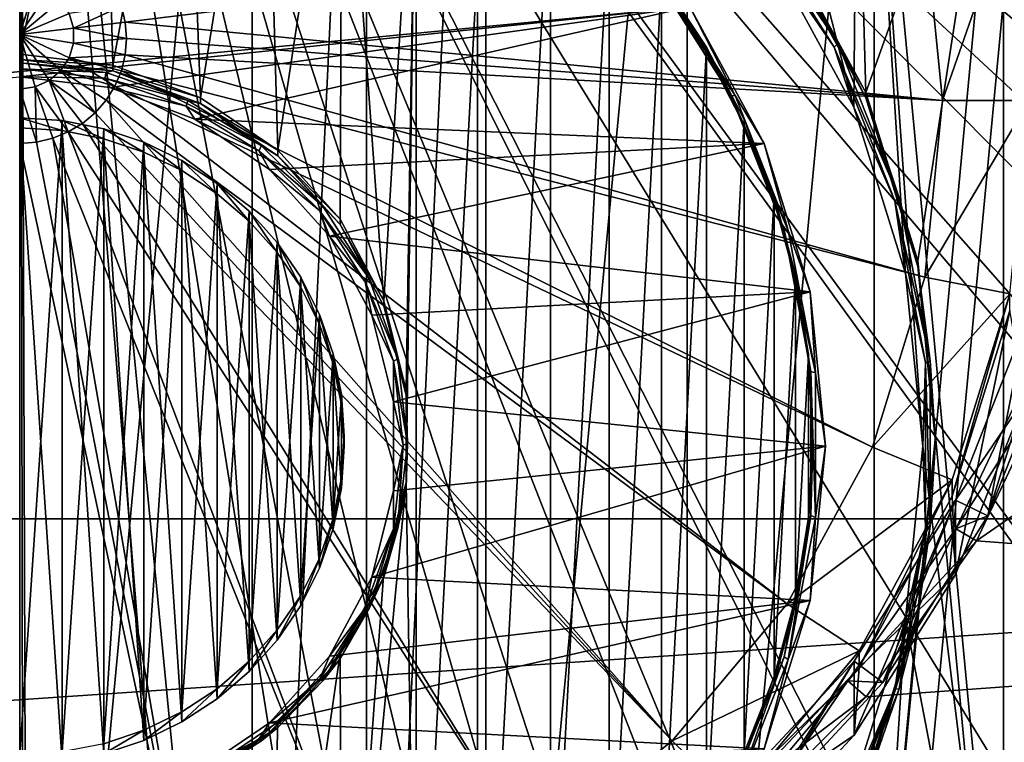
# Model space of a CAD drawing. Header units: metres. Extents: x -105 to 105, y -117 to 62.
# Tile 20 of 256: x 0 to 6.83, y -97.63 to -92.62. Entities that reach past the tile are written whole.
import ezdxf

# ---------------------------------------------------------------- set-up
doc = ezdxf.new("R2010")
doc.units = ezdxf.units.M
doc.layers.add('solid_509432_AD150_SW0001', color=7, linetype='CONTINUOUS')
doc.layers.add('solid_509432_AD150_SW0001_01', color=7, linetype='CONTINUOUS')

msp = doc.modelspace()

# ---------------------------------------------------------------- linework, layer by layer
at = {"layer": 'solid_509432_AD150_SW0001'}
for points in [[(0, -86.724808, 14.3), (-13.803509, -96.100266, 13.938542), (-14.404445, -85.035896, 13.922807)], [(0, -86.724808, 14.3), (0, -110.232567, 14.3), (-13.803509, -96.100266, 13.938542)], [(-5.16293, -93.478577, -12.373286), (4.646513, -92.530182, -12.557635), (-4.646513, -92.530182, -12.557635)], [(0.646152, -92.934654, -12.106251), (0, -92.895798, -12.317547), (0, -92.857635, -12.121222)], [(0.646152, -92.934654, -12.106251), (0.646152, -92.972816, -12.302576), (0, -92.895798, -12.317547)], [(0.598461, -92.984566, -12.365564), (0, -92.959312, -12.428918), (0, -92.918373, -12.378431)], [(0, -92.959312, -12.428918), (0.591663, -93.02475, -12.416198), (0, -93.014153, -12.463561)], [(0.598461, -92.984566, -12.365564), (0.591663, -93.02475, -12.416198), (0, -92.959312, -12.428918)], [(0.591663, -93.02475, -12.416198), (0.625022, -93.088654, -12.44908), (0, -93.014153, -12.463561)]]:
    msp.add_3dface(points, dxfattribs=at)
at = {"layer": 'solid_509432_AD150_SW0001_01'}
for points in [[(-18.577246, -77.482422, 17.200001), (-18.524509, -96.082024, 17.200001), (18.588333, -75.235542, 17.200001)], [(-18.524509, -96.082024, 17.200001), (18.524509, -96.082024, 17.200001), (18.588333, -75.235542, 17.200001)], [(14.395947, -85.235138, 13.923029), (13.780916, -96.442459, 13.939134), (0, -86.724808, 14.3)], [(0.039266, -110.232498, 14.298972), (0, -110.232567, 14.3), (0, -86.724808, 14.3)], [(0.078531, -110.232353, 14.297944), (0.039266, -110.232498, 14.298972), (0, -86.724808, 14.3)], [(1.894032, -110.106239, 14.250403), (0.078531, -110.232353, 14.297944), (0, -86.724808, 14.3)], [(2.252559, -110.053284, 14.241014), (1.894032, -110.106239, 14.250403), (0, -86.724808, 14.3)], [(3.678516, -109.747154, 14.203674), (2.252559, -110.053284, 14.241014), (0, -86.724808, 14.3)], [(4.360078, -109.544518, 14.185827), (3.678516, -109.747154, 14.203674), (0, -86.724808, 14.3)], [(5.402349, -109.159042, 14.158534), (4.360078, -109.544518, 14.185827), (0, -86.724808, 14.3)], [(6.348855, -108.722786, 14.133749), (5.402349, -109.159042, 14.158534), (0, -86.724808, 14.3)], [(7.030257, -108.352364, 14.115906), (6.348855, -108.722786, 14.133749), (0, -86.724808, 14.3)], [(8.166643, -107.614807, 14.086149), (7.030257, -108.352364, 14.115906), (0, -86.724808, 14.3)], [(8.537849, -107.336838, 14.076428), (8.166643, -107.614807, 14.086149), (0, -86.724808, 14.3)], [(9.7505, -106.271057, 14.044674), (8.537849, -107.336838, 14.076428), (0, -86.724808, 14.3)], [(9.889147, -106.131042, 14.041043), (9.7505, -106.271057, 14.044674), (0, -86.724808, 14.3)], [(11.043266, -104.765884, 14.010822), (9.889147, -106.131042, 14.041043), (0, -86.724808, 14.3)], [(11.972957, -103.28717, 13.986477), (11.043266, -104.765884, 14.010822), (0, -86.724808, 14.3)], [(12.040571, -103.160103, 13.984707), (11.972957, -103.28717, 13.986477), (0, -86.724808, 14.3)], [(12.704166, -101.692276, 13.96733), (12.040571, -103.160103, 13.984707), (0, -86.724808, 14.3)], [(12.845992, -101.307617, 13.963615), (12.704166, -101.692276, 13.96733), (0, -86.724808, 14.3)], [(13.235838, -100.021713, 13.953407), (12.845992, -101.307617, 13.963615), (0, -86.724808, 14.3)], [(13.427615, -99.18084, 13.948385), (13.235838, -100.021713, 13.953407), (0, -86.724808, 14.3)], [(13.577004, -98.333656, 13.944473), (13.427615, -99.18084, 13.948385), (0, -86.724808, 14.3)], [(13.780916, -96.442459, 13.939134), (13.577004, -98.333656, 13.944473), (0, -86.724808, 14.3)], [(1.611768, -87.092163, -13.649404), (0, -104.222679, -10.319569), (0, -86.946037, -13.677807)], [(1.611768, -87.092163, -13.649404), (1.611823, -104.076538, -10.347975), (0, -104.222679, -10.319569)], [(1.611768, -87.092163, -13.649404), (2.403865, -87.274582, -13.613945), (1.611823, -104.076538, -10.347975)], [(2.403865, -87.274582, -13.613945), (2.403925, -103.894112, -10.383434), (1.611823, -104.076538, -10.347975)], [(2.403865, -87.274582, -13.613945), (3.175023, -87.527878, -13.564708), (2.403925, -103.894112, -10.383434)], [(3.175023, -87.527878, -13.564708), (3.175081, -103.640808, -10.432672), (2.403925, -103.894112, -10.383434)], [(3.175023, -87.527878, -13.564708), (4.629381, -88.237953, -13.426684), (3.175081, -103.640808, -10.432672)], [(4.629381, -88.237953, -13.426684), (4.629447, -102.930717, -10.5707), (3.175081, -103.640808, -10.432672)], [(4.629381, -88.237953, -13.426684), (5.926248, -89.198532, -13.239967), (4.629447, -102.930717, -10.5707)], [(5.785038, -93.225639, -12.422453), (5.819589, -89.31134, -13.183316), (4.547479, -88.36834, -13.366616)], [(5.785038, -93.225639, -12.422453), (4.547479, -88.36834, -13.366616), (5.206397, -92.162964, -12.629016)], [(5.926248, -89.198532, -13.239967), (5.926301, -101.970139, -10.757418), (4.629447, -102.930717, -10.5707)], [(5.926248, -89.198532, -13.239967), (7.0211, -90.376724, -13.01095), (5.926301, -101.970139, -10.757418)], [(5.866635, -93.122643, -12.069711), (5.279832, -92.044975, -12.279186), (5.760088, -89.305588, -12.81167)], [(5.866635, -93.122643, -12.069711), (5.760088, -89.305588, -12.81167), (6.82304, -90.450165, -12.589187)], [(6.141364, -94.3787, -12.198319), (5.819589, -89.31134, -13.183316), (5.785038, -93.225639, -12.422453)], [(5.819589, -89.31134, -13.183316), (6.893521, -100.687965, -10.971923), (6.893521, -90.467735, -12.958534)], [(6.26168, -95.57785, -11.965229), (6.893521, -100.687965, -10.971923), (5.819589, -89.31134, -13.183316)], [(6.26168, -95.57785, -11.965229), (5.819589, -89.31134, -13.183316), (6.141364, -94.3787, -12.198319)], [(0, -92.857635, -12.121222), (0, -90.109085, -12.655486), (0.5749, -90.138657, -12.649737)], [(0.646152, -92.934654, -12.106251), (0, -92.857635, -12.121222), (0.5749, -90.138657, -12.649737)], [(0.646152, -92.934654, -12.106251), (0.5749, -90.138657, -12.649737), (1.143504, -90.227058, -12.632554)], [(1.254753, -93.161224, -12.06221), (0.646152, -92.934654, -12.106251), (1.143504, -90.227058, -12.632554)], [(1.254753, -93.161224, -12.06221), (1.143504, -90.227058, -12.632554), (1.699582, -90.373322, -12.604123)], [(1.790431, -93.524185, -11.991658), (1.254753, -93.161224, -12.06221), (1.699582, -90.373322, -12.604123)], [(1.790431, -93.524185, -11.991658), (1.699582, -90.373322, -12.604123), (2.237041, -90.575844, -12.564757)], [(7.0211, -90.376724, -13.01095), (7.02114, -100.791939, -10.986436), (5.926301, -101.970139, -10.757418)], [(6.227986, -94.291969, -11.842416), (5.866635, -93.122643, -12.069711), (6.82304, -90.450165, -12.589187)], [(6.35, -95.508034, -11.606037), (6.227986, -94.291969, -11.842416), (6.82304, -90.450165, -12.589187)], [(6.35, -95.508034, -11.606037), (6.82304, -90.450165, -12.589187), (6.82304, -100.565903, -10.622887)], [(6.82304, -90.450165, -12.589187), (7.653642, -91.766983, -12.333223), (6.82304, -100.565903, -10.622887)], [(2.222056, -94.002434, -11.898695), (1.790431, -93.524185, -11.991658), (2.237041, -90.575844, -12.564757)], [(2.524544, -94.568192, -11.788724), (2.222056, -94.002434, -11.898695), (2.237041, -90.575844, -12.564757)], [(2.524544, -94.568192, -11.788724), (2.237041, -90.575844, -12.564757), (2.749992, -90.832405, -12.514888)], [(2.680314, -95.18856, -11.668136), (2.524544, -94.568192, -11.788724), (2.749992, -90.832405, -12.514888)], [(2.680314, -95.827499, -11.543939), (2.749992, -90.832405, -12.514888), (2.749992, -100.183662, -10.697186)], [(2.680314, -95.827499, -11.543939), (2.680314, -95.18856, -11.668136), (2.749992, -90.832405, -12.514888)], [(2.749992, -90.832405, -12.514888), (3.232814, -91.14019, -12.45506), (2.749992, -100.183662, -10.697186)], [(3.232814, -91.14019, -12.45506), (3.232814, -99.875877, -10.757014), (2.749992, -100.183662, -10.697186)], [(3.232814, -91.14019, -12.45506), (3.680216, -91.495827, -12.38593), (3.232814, -99.875877, -10.757014)], [(6.633658, -96.234589, 4.795303), (13.558937, -96.759697, 5.082114), (13.569268, -91.441795, 4.048694)], [(7.196346, -95.040337, 4.578175), (6.633658, -96.234589, 4.795303), (13.569268, -91.441795, 4.048694)], [(3.680216, -91.495827, -12.38593), (3.680216, -99.520233, -10.826144), (3.232814, -99.875877, -10.757014)], [(3.680216, -91.495827, -12.38593), (4.087297, -91.895432, -12.308255), (3.680216, -99.520233, -10.826144)], [(5.058998, -91.808235, -12.59422), (5.674851, -92.784599, -12.404435), (5.034616, -91.837257, -12.647024)], [(5.279832, -92.083138, -12.475513), (5.674851, -92.784599, -12.404435), (5.058998, -91.808235, -12.59422)], [(7.653642, -91.766983, -12.333223), (7.653642, -99.249084, -10.878851), (6.82304, -100.565903, -10.622887)], [(4.087297, -91.895432, -12.308255), (4.087297, -99.120636, -10.903819), (3.680216, -99.520233, -10.826144)], [(4.087297, -91.895432, -12.308255), (4.449596, -92.334618, -12.222887), (4.087297, -99.120636, -10.903819)], [(5.034616, -91.837257, -12.647024), (5.647502, -92.808914, -12.458153), (5.206397, -92.162964, -12.629016)], [(5.674851, -92.784599, -12.404435), (5.647502, -92.808914, -12.458153), (5.034616, -91.837257, -12.647024)], [(6.277007, -91.954437, 0.131558), (6.399997, -93.180138, 0.36981), (6.86552, -91.839729, 0.109261)], [(6.399997, -93.180138, 0.36981), (7, -93.180214, 0.369824), (6.86552, -91.839729, 0.109261)], [(0.704829, -92.524582, 2.542262), (0.731977, -92.635582, 2.563839), (6.277007, -91.954437, 0.131558)], [(0.731977, -92.635582, 2.563839), (6.399997, -93.180138, 0.36981), (6.277007, -91.954437, 0.131558)], [(5.866635, -93.122643, -12.069711), (5.279832, -92.083138, -12.475513), (5.279832, -92.044975, -12.279186)], [(5.279832, -92.083138, -12.475513), (5.866635, -93.160805, -12.266036), (5.674851, -92.784599, -12.404435)], [(5.866635, -93.122643, -12.069711), (5.866635, -93.160805, -12.266036), (5.279832, -92.083138, -12.475513)], [(5.647502, -92.808914, -12.458153), (5.785038, -93.225639, -12.422453), (5.206397, -92.162964, -12.629016)], [(4.39749, -92.298592, -12.498841), (4.421856, -92.291481, -12.558679), (4.960147, -93.144875, -12.392796)], [(4.39749, -92.298592, -12.498841), (4.960147, -93.144875, -12.392796), (4.932816, -93.147285, -12.333872)], [(4.39749, -92.298592, -12.498841), (4.932816, -93.147285, -12.333872), (4.449594, -92.372772, -12.419213)], [(4.646513, -92.530182, -12.557635), (4.960147, -93.144875, -12.392796), (4.421856, -92.291481, -12.558679)], [(0.106305, -92.37368, 2.621382), (0, -92.358681, 2.618466), (0, -92.722221, 2.72572)], [(0.203998, -92.41748, 2.629895), (0.106305, -92.37368, 2.621382), (0, -92.722221, 2.72572)], [(4.449596, -92.334618, -12.222887), (4.449596, -98.68145, -10.989187), (4.087297, -99.120636, -10.903819)], [(4.449596, -92.334618, -12.222887), (4.449594, -92.372772, -12.419213), (4.76314, -92.846718, -12.327087)], [(4.932816, -93.147285, -12.333872), (4.76314, -92.846718, -12.327087), (4.449594, -92.372772, -12.419213)], [(4.449596, -92.334618, -12.222887), (4.76314, -92.846718, -12.327087), (4.763144, -92.808563, -12.13076)], [(4.449596, -92.334618, -12.222887), (4.763144, -92.808563, -12.13076), (4.449596, -98.68145, -10.989187)], [(0.285165, -92.486519, 2.643315), (0.203998, -92.41748, 2.629895), (0, -92.722221, 2.72572)], [(0.343229, -92.575211, 2.660554), (0.285165, -92.486519, 2.643315), (0, -92.722221, 2.72572)], [(-5.16293, -93.478577, -12.373286), (0, -93.014153, -12.463561), (4.646513, -92.530182, -12.557635)], [(4.646513, -92.530182, -12.557635), (0, -93.014153, -12.463561), (0.625022, -93.088654, -12.44908)], [(0.373486, -92.676361, 2.680217), (0.343229, -92.575211, 2.660554), (0, -92.722221, 2.72572)], [(0.373486, -92.676361, 2.680217), (0.704829, -92.524582, 2.542262), (0.343229, -92.575211, 2.660554)], [(0.373486, -92.676361, 2.680217), (0.731977, -92.635582, 2.563839), (0.704829, -92.524582, 2.542262)], [(4.646513, -92.530182, -12.557635), (0.625022, -93.088654, -12.44908), (1.213716, -93.307816, -12.406479)], [(4.646513, -92.530182, -12.557635), (1.213716, -93.307816, -12.406479), (5.16293, -93.478577, -12.373286)], [(4.646513, -92.530182, -12.557635), (5.16293, -93.478577, -12.373286), (4.960147, -93.144875, -12.392796)], [(0.373486, -92.676361, 2.680217), (0.741102, -92.74939, 2.58596), (0.731977, -92.635582, 2.563839)], [(0.731977, -92.635582, 2.563839), (0.741102, -92.74939, 2.58596), (6.399997, -93.180138, 0.36981)], [(0.373486, -92.781784, 2.70071), (0.373486, -92.676361, 2.680217), (0, -92.722221, 2.72572)], [(0.373486, -92.781784, 2.70071), (0.741102, -92.74939, 2.58596), (0.373486, -92.676361, 2.680217)], [(0.343229, -92.882942, 2.720372), (0.373486, -92.781784, 2.70071), (0, -92.722221, 2.72572)], [(0.285165, -92.971634, 2.737612), (0.343229, -92.882942, 2.720372), (0, -92.722221, 2.72572)], [(0.203998, -93.040672, 2.751031), (0.285165, -92.971634, 2.737612), (0, -92.722221, 2.72572)], [(0.106305, -93.084465, 2.759544), (0.203998, -93.040672, 2.751031), (0, -92.722221, 2.72572)], [(0, -93.099472, 2.762461), (0.106305, -93.084465, 2.759544), (0, -92.722221, 2.72572)], [(0.343229, -92.882942, 2.720372), (0.731977, -92.86319, 2.608081), (0.373486, -92.781784, 2.70071)], [(0.373486, -92.781784, 2.70071), (0.731977, -92.86319, 2.608081), (0.741102, -92.74939, 2.58596)], [(0.741102, -92.74939, 2.58596), (0.731977, -92.86319, 2.608081), (6.399997, -93.180138, 0.36981)], [(5.674851, -92.784599, -12.404435), (6.097454, -93.855423, -12.196288), (5.647502, -92.808914, -12.458153)], [(5.866635, -93.160805, -12.266036), (6.097454, -93.855423, -12.196288), (5.674851, -92.784599, -12.404435)], [(4.763144, -92.808563, -12.13076), (4.763144, -98.207497, -11.081314), (4.449596, -98.68145, -10.989187)], [(4.763144, -92.808563, -12.13076), (4.76314, -92.846718, -12.327087), (5.0245, -93.350243, -12.229212)], [(4.932816, -93.147285, -12.333872), (5.0245, -93.350243, -12.229212), (4.76314, -92.846718, -12.327087)], [(4.763144, -92.808563, -12.13076), (5.0245, -93.350243, -12.229212), (5.024504, -93.312096, -12.032885)], [(4.763144, -92.808563, -12.13076), (5.024504, -93.312096, -12.032885), (4.763144, -98.207497, -11.081314)], [(5.647502, -92.808914, -12.458153), (6.068069, -93.874573, -12.251009), (5.785038, -93.225639, -12.422453)], [(6.097454, -93.855423, -12.196288), (6.068069, -93.874573, -12.251009), (5.647502, -92.808914, -12.458153)], [(0, -92.918373, -12.378431), (0, -92.895798, -12.317547), (0.646152, -92.972816, -12.302576)], [(0.598461, -92.984566, -12.365564), (0, -92.918373, -12.378431), (0.646152, -92.972816, -12.302576)], [(0.285165, -92.971634, 2.737612), (0.660326, -93.079659, 2.650158), (0.343229, -92.882942, 2.720372)], [(0.343229, -92.882942, 2.720372), (0.704829, -92.97419, 2.629658), (0.731977, -92.86319, 2.608081)], [(0.343229, -92.882942, 2.720372), (0.660326, -93.079659, 2.650158), (0.704829, -92.97419, 2.629658)], [(0.731977, -92.86319, 2.608081), (0.704829, -92.97419, 2.629658), (6.277017, -94.405838, 0.608062)], [(0.731977, -92.86319, 2.608081), (6.277017, -94.405838, 0.608062), (6.399997, -93.180138, 0.36981)], [(0.203998, -93.040672, 2.751031), (0.524038, -93.263794, 2.685951), (0.285165, -92.971634, 2.737612)], [(0.285165, -92.971634, 2.737612), (0.524038, -93.263794, 2.685951), (0.599564, -93.176994, 2.669078)], [(0.285165, -92.971634, 2.737612), (0.599564, -93.176994, 2.669078), (0.660326, -93.079659, 2.650158)], [(1.166912, -93.179817, -12.327611), (0.591663, -93.02475, -12.416198), (0.598461, -92.984566, -12.365564)], [(1.166912, -93.179817, -12.327611), (0.598461, -92.984566, -12.365564), (0.646152, -92.972816, -12.302576)], [(1.254753, -93.161224, -12.06221), (0.646152, -92.972816, -12.302576), (0.646152, -92.934654, -12.106251)], [(1.166912, -93.179817, -12.327611), (0.646152, -92.972816, -12.302576), (1.254753, -93.199387, -12.258535)], [(1.254753, -93.161224, -12.06221), (1.254753, -93.199387, -12.258535), (0.646152, -92.972816, -12.302576)], [(0.704829, -92.97419, 2.629658), (0.660326, -93.079659, 2.650158), (5.912808, -95.584389, 0.837149)], [(0.704829, -92.97419, 2.629658), (5.912808, -95.584389, 0.837149), (6.277017, -94.405838, 0.608062)], [(0.106305, -93.084465, 2.759544), (0.336453, -93.397583, 2.711956), (0.203998, -93.040672, 2.751031)], [(0.203998, -93.040672, 2.751031), (0.336453, -93.397583, 2.711956), (0.435609, -93.337936, 2.700362)], [(0.203998, -93.040672, 2.751031), (0.435609, -93.337936, 2.700362), (0.524038, -93.263794, 2.685951)], [(0.591663, -93.02475, -12.416198), (1.153657, -93.217789, -12.378675), (0.625022, -93.088654, -12.44908)], [(1.166912, -93.179817, -12.327611), (1.153657, -93.217789, -12.378675), (0.591663, -93.02475, -12.416198)], [(0, -93.099472, 2.762461), (0.115934, -93.467918, 2.725628), (0.106305, -93.084465, 2.759544)], [(0, -93.099472, 2.762461), (0, -93.476875, 2.727369), (0.115934, -93.467918, 2.725628)], [(0.106305, -93.084465, 2.759544), (0.115934, -93.467918, 2.725628), (0.229013, -93.441269, 2.720448)], [(0.106305, -93.084465, 2.759544), (0.229013, -93.441269, 2.720448), (0.336453, -93.397583, 2.711956)], [(0.660326, -93.079659, 2.650158), (0.599564, -93.176994, 2.669078), (5.321451, -96.670418, 1.048252)], [(1.153657, -93.217789, -12.378675), (1.213716, -93.307816, -12.406479), (0.625022, -93.088654, -12.44908)], [(0.660326, -93.079659, 2.650158), (5.321451, -96.670418, 1.048252), (5.912808, -95.584389, 0.837149)], [(6.227986, -94.291969, -11.842416), (5.866635, -93.160805, -12.266036), (5.866635, -93.122643, -12.069711)], [(0.599564, -93.176994, 2.669078), (0.524038, -93.263794, 2.685951), (4.525538, -97.622444, 1.233307)], [(0.599564, -93.176994, 2.669078), (4.525538, -97.622444, 1.233307), (5.321451, -96.670418, 1.048252)], [(1.67685, -93.494347, -12.266473), (1.153657, -93.217789, -12.378675), (1.166912, -93.179817, -12.327611)], [(1.67685, -93.494347, -12.266473), (1.166912, -93.179817, -12.327611), (1.254753, -93.199387, -12.258535)], [(1.790431, -93.524185, -11.991658), (1.254753, -93.199387, -12.258535), (1.254753, -93.161224, -12.06221)], [(4.932816, -93.147285, -12.333872), (4.960147, -93.144875, -12.392796), (5.329527, -94.080833, -12.210863)], [(4.932816, -93.147285, -12.333872), (5.329527, -94.080833, -12.210863), (5.300159, -94.078087, -12.152943)], [(4.932816, -93.147285, -12.333872), (5.300159, -94.078087, -12.152943), (5.0245, -93.350243, -12.229212)], [(5.16293, -93.478577, -12.373286), (5.329527, -94.080833, -12.210863), (4.960147, -93.144875, -12.392796)], [(5.866635, -93.160805, -12.266036), (6.227986, -94.330132, -12.038741), (6.097454, -93.855423, -12.196288)], [(6.227986, -94.291969, -11.842416), (6.227986, -94.330132, -12.038741), (5.866635, -93.160805, -12.266036)], [(6.399997, -93.180138, 0.36981), (6.277017, -94.405838, 0.608062), (7, -93.180214, 0.369824)], [(6.277017, -94.405838, 0.608062), (6.865509, -94.520653, 0.630379), (7, -93.180214, 0.369824)], [(0.524038, -93.263794, 2.685951), (0.435609, -93.337936, 2.700362), (4.525538, -97.622444, 1.233307)], [(1.153657, -93.217789, -12.378675), (1.657802, -93.52874, -12.318232), (1.213716, -93.307816, -12.406479)], [(1.67685, -93.494347, -12.266473), (1.657802, -93.52874, -12.318232), (1.153657, -93.217789, -12.378675)], [(1.67685, -93.494347, -12.266473), (1.254753, -93.199387, -12.258535), (1.790431, -93.562347, -12.187984)], [(1.790431, -93.524185, -11.991658), (1.790431, -93.562347, -12.187984), (1.254753, -93.199387, -12.258535)], [(6.068069, -93.874573, -12.251009), (6.141364, -94.3787, -12.198319), (5.785038, -93.225639, -12.422453)], [(0, -93.29937, -12.035357), (0.29368, -93.318268, -12.031685), (0, -97.71669, -11.176717)], [(0.29368, -93.388084, -12.390876), (0.29368, -93.318268, -12.031685), (0, -93.29937, -12.035357)], [(0.29368, -93.388084, -12.390876), (0, -93.29937, -12.035357), (0, -93.369194, -12.394548)], [(0.29368, -93.318268, -12.031685), (0.29368, -97.6978, -11.180389), (0, -97.71669, -11.176717)], [(0.29368, -93.318268, -12.031685), (0.582337, -93.374626, -12.020729), (0.29368, -97.6978, -11.180389)], [(0.582337, -93.44445, -12.37992), (0.582337, -93.374626, -12.020729), (0.29368, -93.318268, -12.031685)], [(0.582337, -93.44445, -12.37992), (0.29368, -93.318268, -12.031685), (0.29368, -93.388084, -12.390876)], [(1.657802, -93.52874, -12.318232), (1.731871, -93.658905, -12.338234), (1.213716, -93.307816, -12.406479)], [(5.16293, -93.478577, -12.373286), (1.213716, -93.307816, -12.406479), (1.731871, -93.658905, -12.338234)], [(5.024504, -93.312096, -12.032885), (5.024504, -97.703972, -11.17919), (4.763144, -98.207497, -11.081314)], [(5.024504, -93.312096, -12.032885), (5.0245, -93.350243, -12.229212), (5.230811, -93.877831, -12.12666)], [(5.024504, -93.312096, -12.032885), (5.230811, -93.877831, -12.12666), (5.230814, -93.839676, -11.930333)], [(5.024504, -93.312096, -12.032885), (5.230814, -93.839676, -11.930333), (5.024504, -97.703972, -11.17919)], [(0.29368, -97.767616, -11.539581), (0, -93.369194, -12.394548), (0, -97.786514, -11.535909)], [(0.29368, -97.767616, -11.539581), (0.29368, -93.388084, -12.390876), (0, -93.369194, -12.394548)], [(0.336453, -93.397583, 2.711956), (0.229013, -93.441269, 2.720448), (2.449121, -98.984375, 1.498039)], [(0.582337, -93.374626, -12.020729), (0.582337, -97.641434, -11.191345), (0.29368, -97.6978, -11.180389)], [(0.582337, -97.711258, -11.550537), (0.582337, -93.44445, -12.37992), (0.29368, -93.388084, -12.390876)], [(0.29368, -97.767616, -11.539581), (0.582337, -97.711258, -11.550537), (0.29368, -93.388084, -12.390876)], [(0.435609, -93.337936, 2.700362), (0.336453, -93.397583, 2.711956), (3.555664, -98.403786, 1.385184)], [(0.336453, -93.397583, 2.711956), (2.449121, -98.984375, 1.498039), (3.555664, -98.403786, 1.385184)], [(0.435609, -93.337936, 2.700362), (3.555664, -98.403786, 1.385184), (4.525538, -97.622444, 1.233307)], [(0.582337, -93.374626, -12.020729), (0.86103, -93.467491, -12.002678), (0.582337, -97.641434, -11.191345)], [(0.86103, -93.537315, -12.361869), (0.86103, -93.467491, -12.002678), (0.582337, -93.374626, -12.020729)], [(0.86103, -93.537315, -12.361869), (0.582337, -93.374626, -12.020729), (0.582337, -93.44445, -12.37992)], [(5.300159, -94.078087, -12.152943), (5.230811, -93.877831, -12.12666), (5.0245, -93.350243, -12.229212)], [(0.115934, -93.467918, 2.725628), (0, -93.476875, 2.727369), (1.24849, -99.341881, 1.567531)], [(0.229013, -93.441269, 2.720448), (0.115934, -93.467918, 2.725628), (1.24849, -99.341881, 1.567531)], [(0.229013, -93.441269, 2.720448), (1.24849, -99.341881, 1.567531), (2.449121, -98.984375, 1.498039)], [(0.86103, -97.618393, -11.568588), (0.86103, -93.537315, -12.361869), (0.582337, -93.44445, -12.37992)], [(0.582337, -97.711258, -11.550537), (0.86103, -97.618393, -11.568588), (0.582337, -93.44445, -12.37992)], [(0.86103, -93.467491, -12.002678), (0.86103, -97.548569, -11.209396), (0.582337, -97.641434, -11.191345)], [(0.86103, -93.467491, -12.002678), (1.124992, -93.595268, -11.97784), (0.86103, -97.548569, -11.209396)], [(1.124992, -93.665092, -12.337031), (1.124992, -93.595268, -11.97784), (0.86103, -93.467491, -12.002678)], [(1.124992, -93.665092, -12.337031), (0.86103, -93.467491, -12.002678), (0.86103, -93.537315, -12.361869)], [(0, -93.476875, 2.727369), (0, -99.462578, 1.590992), (1.24849, -99.341881, 1.567531)], [(1.124992, -97.490616, -11.593426), (1.124992, -93.665092, -12.337031), (0.86103, -93.537315, -12.361869)], [(0.86103, -97.618393, -11.568588), (1.124992, -97.490616, -11.593426), (0.86103, -93.537315, -12.361869)], [(2.102704, -93.912376, -12.185216), (1.657802, -93.52874, -12.318232), (1.67685, -93.494347, -12.266473)], [(1.657802, -93.52874, -12.318232), (2.078817, -93.942024, -12.237898), (1.731871, -93.658905, -12.338234)], [(2.102704, -93.912376, -12.185216), (2.078817, -93.942024, -12.237898), (1.657802, -93.52874, -12.318232)], [(2.102704, -93.912376, -12.185216), (1.67685, -93.494347, -12.266473), (1.790431, -93.562347, -12.187984)], [(5.16293, -93.478577, -12.373286), (1.731871, -93.658905, -12.338234), (2.149375, -94.121513, -12.248312)], [(2.222056, -94.002434, -11.898695), (1.790431, -93.562347, -12.187984), (1.790431, -93.524185, -11.991658)], [(5.16293, -93.478577, -12.373286), (2.149375, -94.121513, -12.248312), (5.48094, -94.507645, -12.173256)], [(5.16293, -93.478577, -12.373286), (5.48094, -94.507645, -12.173256), (5.329527, -94.080833, -12.210863)], [(1.124992, -93.595268, -11.97784), (1.124992, -97.420792, -11.234234), (0.86103, -97.548569, -11.209396)], [(1.124992, -93.595268, -11.97784), (1.369705, -93.755775, -11.946641), (1.124992, -97.420792, -11.234234)], [(1.369705, -93.8256, -12.305832), (1.369705, -93.755775, -11.946641), (1.124992, -93.595268, -11.97784)], [(1.369705, -93.8256, -12.305832), (1.124992, -93.595268, -11.97784), (1.124992, -93.665092, -12.337031)], [(2.102704, -93.912376, -12.185216), (1.790431, -93.562347, -12.187984), (2.222056, -94.040596, -12.09502)], [(2.222056, -94.002434, -11.898695), (2.222056, -94.040596, -12.09502), (1.790431, -93.562347, -12.187984)], [(1.369705, -97.330109, -11.624625), (1.369705, -93.8256, -12.305832), (1.124992, -93.665092, -12.337031)], [(1.124992, -97.490616, -11.593426), (1.369705, -97.330109, -11.624625), (1.124992, -93.665092, -12.337031)], [(2.078817, -93.942024, -12.237898), (2.149375, -94.121513, -12.248312), (1.731871, -93.658905, -12.338234)], [(1.369705, -93.755775, -11.946641), (1.369705, -97.260284, -11.265433), (1.124992, -97.420792, -11.234234)], [(1.369705, -93.755775, -11.946641), (1.590983, -93.946266, -11.909614), (1.369705, -97.260284, -11.265433)], [(1.590983, -94.01609, -12.268805), (1.590983, -93.946266, -11.909614), (1.369705, -93.755775, -11.946641)], [(1.590983, -94.01609, -12.268805), (1.369705, -93.755775, -11.946641), (1.369705, -93.8256, -12.305832)], [(1.590983, -97.139618, -11.661653), (1.590983, -94.01609, -12.268805), (1.369705, -93.8256, -12.305832)], [(1.369705, -97.330109, -11.624625), (1.590983, -97.139618, -11.661653), (1.369705, -93.8256, -12.305832)], [(5.230814, -93.839676, -11.930333), (5.230814, -97.176392, -11.281741), (5.024504, -97.703972, -11.17919)], [(5.230814, -93.839676, -11.930333), (5.230811, -93.877831, -12.12666), (5.379812, -94.423691, -12.020555)], [(5.300159, -94.078087, -12.152943), (5.379812, -94.423691, -12.020555), (5.230811, -93.877831, -12.12666)], [(5.230814, -93.839676, -11.930333), (5.379812, -94.423691, -12.020555), (5.379814, -94.385536, -11.824228)], [(5.230814, -93.839676, -11.930333), (5.379814, -94.385536, -11.824228), (5.230814, -97.176392, -11.281741)], [(6.097454, -93.855423, -12.196288), (6.312416, -94.984238, -11.976869), (6.068069, -93.874573, -12.251009)], [(6.068069, -93.874573, -12.251009), (6.281994, -94.997948, -12.032647), (6.141364, -94.3787, -12.198319)], [(6.312416, -94.984238, -11.976869), (6.281994, -94.997948, -12.032647), (6.068069, -93.874573, -12.251009)], [(6.227986, -94.330132, -12.038741), (6.312416, -94.984238, -11.976869), (6.097454, -93.855423, -12.196288)], [(1.590983, -93.946266, -11.909614), (1.590983, -97.069801, -11.302461), (1.369705, -97.260284, -11.265433)], [(1.590983, -93.946266, -11.909614), (1.785039, -94.163475, -11.867392), (1.590983, -97.069801, -11.302461)], [(1.785039, -94.233299, -12.226583), (1.785039, -94.163475, -11.867392), (1.590983, -93.946266, -11.909614)], [(1.785039, -94.233299, -12.226583), (1.590983, -93.946266, -11.909614), (1.590983, -94.01609, -12.268805)], [(2.423119, -94.412949, -12.087915), (2.078817, -93.942024, -12.237898), (2.102704, -93.912376, -12.185216)], [(2.078817, -93.942024, -12.237898), (2.395593, -94.436905, -12.141703), (2.149375, -94.121513, -12.248312)], [(2.423119, -94.412949, -12.087915), (2.395593, -94.436905, -12.141703), (2.078817, -93.942024, -12.237898)], [(2.423119, -94.412949, -12.087915), (2.102704, -93.912376, -12.185216), (2.222056, -94.040596, -12.09502)], [(2.524544, -94.568192, -11.788724), (2.222056, -94.040596, -12.09502), (2.222056, -94.002434, -11.898695)], [(1.785039, -96.922409, -11.703874), (1.785039, -94.233299, -12.226583), (1.590983, -94.01609, -12.268805)], [(1.590983, -97.139618, -11.661653), (1.785039, -96.922409, -11.703874), (1.590983, -94.01609, -12.268805)], [(2.423119, -94.412949, -12.087915), (2.222056, -94.040596, -12.09502), (2.524544, -94.606354, -11.985049)], [(2.524544, -94.568192, -11.788724), (2.524544, -94.606354, -11.985049), (2.222056, -94.040596, -12.09502)], [(5.300159, -94.078087, -12.152943), (5.329527, -94.080833, -12.210863), (5.517416, -95.06749, -12.019077)], [(5.300159, -94.078087, -12.152943), (5.517416, -95.06749, -12.019077), (5.487013, -95.059303, -11.962214)], [(5.300159, -94.078087, -12.152943), (5.487013, -95.059303, -11.962214), (5.379812, -94.423691, -12.020555)], [(5.48094, -94.507645, -12.173256), (5.517416, -95.06749, -12.019077), (5.329527, -94.080833, -12.210863)], [(2.395593, -94.436905, -12.141703), (2.441964, -94.668762, -12.141938), (2.149375, -94.121513, -12.248312)], [(5.48094, -94.507645, -12.173256), (2.149375, -94.121513, -12.248312), (2.441964, -94.668762, -12.141938)], [(1.785039, -94.163475, -11.867392), (1.785039, -96.852585, -11.344683), (1.590983, -97.069801, -11.302461)], [(1.785039, -94.163475, -11.867392), (1.948553, -94.403694, -11.820699), (1.785039, -96.852585, -11.344683)], [(1.948553, -94.473518, -12.17989), (1.948553, -94.403694, -11.820699), (1.785039, -94.163475, -11.867392)], [(1.948553, -94.473518, -12.17989), (1.785039, -94.163475, -11.867392), (1.785039, -94.233299, -12.226583)], [(1.948553, -96.68219, -11.750567), (1.948553, -94.473518, -12.17989), (1.785039, -94.233299, -12.226583)], [(1.785039, -96.922409, -11.703874), (1.948553, -96.68219, -11.750567), (1.785039, -94.233299, -12.226583)], [(6.35, -95.508034, -11.606037), (6.227986, -94.330132, -12.038741), (6.227986, -94.291969, -11.842416)], [(6.227986, -94.330132, -12.038741), (6.35, -95.546196, -11.802362), (6.312416, -94.984238, -11.976869)], [(6.35, -95.508034, -11.606037), (6.35, -95.546196, -11.802362), (6.227986, -94.330132, -12.038741)], [(1.948553, -94.403694, -11.820699), (1.948553, -96.612366, -11.391376), (1.785039, -96.852585, -11.344683)], [(1.948553, -94.403694, -11.820699), (2.078726, -94.662811, -11.770331), (1.948553, -96.612366, -11.391376)], [(2.078726, -94.732628, -12.129523), (2.078726, -94.662811, -11.770331), (1.948553, -94.403694, -11.820699)], [(2.078726, -94.732628, -12.129523), (1.948553, -94.403694, -11.820699), (1.948553, -94.473518, -12.17989)], [(2.622029, -94.970955, -11.97945), (2.395593, -94.436905, -12.141703), (2.423119, -94.412949, -12.087915)], [(2.622029, -94.970955, -11.97945), (2.423119, -94.412949, -12.087915), (2.524544, -94.606354, -11.985049)], [(5.379814, -94.385536, -11.824228), (5.379814, -96.630531, -11.387846), (5.230814, -97.176392, -11.281741)], [(5.379814, -94.385536, -11.824228), (5.379812, -94.423691, -12.020555), (5.469871, -94.98185, -11.91206)], [(5.487013, -95.059303, -11.962214), (5.469871, -94.98185, -11.91206), (5.379812, -94.423691, -12.020555)], [(5.379814, -94.385536, -11.824228), (5.469871, -94.98185, -11.91206), (5.469871, -94.943695, -11.715734)], [(5.379814, -94.385536, -11.824228), (5.469871, -94.943695, -11.715734), (5.379814, -96.630531, -11.387846)], [(6.277017, -94.405838, 0.608062), (5.912808, -95.584389, 0.837149), (6.865509, -94.520653, 0.630379)], [(6.281994, -94.997948, -12.032647), (6.26168, -95.57785, -11.965229), (6.141364, -94.3787, -12.198319)], [(2.078726, -96.423073, -11.800934), (2.078726, -94.732628, -12.129523), (1.948553, -94.473518, -12.17989)], [(1.948553, -96.68219, -11.750567), (2.078726, -96.423073, -11.800934), (1.948553, -94.473518, -12.17989)], [(2.395593, -94.436905, -12.141703), (2.592243, -94.988571, -12.03447), (2.441964, -94.668762, -12.141938)], [(2.622029, -94.970955, -11.97945), (2.592243, -94.988571, -12.03447), (2.395593, -94.436905, -12.141703)], [(5.48094, -94.507645, -12.173256), (2.441964, -94.668762, -12.141938), (2.592637, -95.268837, -12.025295)], [(5.48094, -94.507645, -12.173256), (2.592637, -95.268837, -12.025295), (5.58832, -95.57785, -11.965229)], [(5.48094, -94.507645, -12.173256), (5.58832, -95.57785, -11.965229), (5.517416, -95.06749, -12.019077)], [(5.912808, -95.584389, 0.837149), (6.467141, -95.809761, 0.880957), (6.865509, -94.520653, 0.630379)], [(6.467155, -95.924217, 0.291974), (6.865509, -94.520653, 0.630379), (6.467141, -95.809761, 0.880957)], [(6.467155, -95.924217, 0.291974), (6.86552, -94.635078, 0.041392), (6.865509, -94.520653, 0.630379)], [(2.680314, -95.18856, -11.668136), (2.524544, -94.606354, -11.985049), (2.524544, -94.568192, -11.788724)], [(2.622029, -94.970955, -11.97945), (2.524544, -94.606354, -11.985049), (2.680314, -95.226723, -11.864461)], [(2.680314, -95.18856, -11.668136), (2.680314, -95.226723, -11.864461), (2.524544, -94.606354, -11.985049)], [(2.078726, -94.662811, -11.770331), (2.078726, -96.353256, -11.441742), (1.948553, -96.612366, -11.391376)], [(2.078726, -94.662811, -11.770331), (2.173331, -94.936386, -11.717155), (2.078726, -96.353256, -11.441742)], [(2.173331, -95.006203, -12.076345), (2.173331, -94.936386, -11.717155), (2.078726, -94.662811, -11.770331)], [(2.173331, -95.006203, -12.076345), (2.078726, -94.662811, -11.770331), (2.078726, -94.732628, -12.129523)], [(2.592243, -94.988571, -12.03447), (2.592637, -95.268837, -12.025295), (2.441964, -94.668762, -12.141938)], [(6.489922, -96.466904, 0.397462), (6.86552, -94.635078, 0.041392), (6.467155, -95.924217, 0.291974)], [(6.973209, -95.242348, 0.159432), (6.86552, -94.635078, 0.041392), (6.489922, -96.466904, 0.397462)], [(2.173331, -96.149498, -11.854112), (2.173331, -95.006203, -12.076345), (2.078726, -94.732628, -12.129523)], [(2.078726, -96.423073, -11.800934), (2.173331, -96.149498, -11.854112), (2.078726, -94.732628, -12.129523)], [(6.973218, -94.727127, 2.80982), (6.48994, -95.951683, 3.047848), (6.713717, -96.061096, 3.069116)], [(6.973209, -95.242348, 0.159432), (6.48994, -95.951683, 3.047848), (6.973218, -94.727127, 2.80982)], [(6.973218, -94.727127, 2.80982), (6.713717, -96.061096, 3.069116), (7.213695, -94.79422, 2.82286)], [(7.213695, -94.79422, 2.82286), (6.713717, -96.061096, 3.069116), (7.045027, -94.987083, 4.555924)], [(2.173331, -94.936386, -11.717155), (2.173331, -96.079681, -11.49492), (2.078726, -96.353256, -11.441742)], [(2.173331, -94.936386, -11.717155), (2.23075, -95.219742, -11.662075), (2.173331, -96.079681, -11.49492)], [(2.23075, -95.289566, -12.021267), (2.23075, -95.219742, -11.662075), (2.173331, -94.936386, -11.717155)], [(2.23075, -95.289566, -12.021267), (2.173331, -94.936386, -11.717155), (2.173331, -95.006203, -12.076345)], [(2.689459, -95.558418, -11.865258), (2.592243, -94.988571, -12.03447), (2.622029, -94.970955, -11.97945)], [(2.689459, -95.558418, -11.865258), (2.622029, -94.970955, -11.97945), (2.680314, -95.226723, -11.864461)], [(5.469871, -94.943695, -11.715734), (5.469871, -96.072372, -11.496341), (5.379814, -96.630531, -11.387846)], [(5.469871, -94.943695, -11.715734), (5.469871, -94.98185, -11.91206), (5.5, -95.546196, -11.802362)], [(5.469871, -94.943695, -11.715734), (5.5, -95.546196, -11.802362), (5.5, -95.508034, -11.606037)], [(5.469871, -94.943695, -11.715734), (5.5, -95.508034, -11.606037), (5.469871, -96.072372, -11.496341)], [(2.173331, -96.149498, -11.854112), (2.23075, -95.866142, -11.909191), (2.173331, -95.006203, -12.076345)], [(2.23075, -95.866142, -11.909191), (2.23075, -95.289566, -12.021267), (2.173331, -95.006203, -12.076345)], [(2.592243, -94.988571, -12.03447), (2.658907, -95.569366, -11.921575), (2.592637, -95.268837, -12.025295)], [(2.689459, -95.558418, -11.865258), (2.658907, -95.569366, -11.921575), (2.592243, -94.988571, -12.03447)], [(5.487013, -95.059303, -11.962214), (5.5, -95.546196, -11.802362), (5.469871, -94.98185, -11.91206)], [(6.281994, -94.997948, -12.032647), (6.281994, -96.140785, -11.810502), (6.26168, -95.57785, -11.965229)], [(6.312416, -94.984238, -11.976869), (6.312416, -96.132607, -11.753648), (6.281994, -94.997948, -12.032647)], [(6.312416, -96.132607, -11.753648), (6.281994, -96.140785, -11.810502), (6.281994, -94.997948, -12.032647)], [(6.35, -95.546196, -11.802362), (6.312416, -96.132607, -11.753648), (6.312416, -94.984238, -11.976869)], [(6.713717, -96.061096, 3.069116), (6.491719, -96.151733, 4.767055), (7.045027, -94.987083, 4.555924)], [(7.196346, -95.040337, 4.578175), (7.045027, -94.987083, 4.555924), (6.491719, -96.151733, 4.767055)], [(5.487013, -95.059303, -11.962214), (5.517416, -95.06749, -12.019077), (5.517416, -96.071228, -11.82397)], [(5.487013, -95.059303, -11.962214), (5.517416, -96.071228, -11.82397), (5.487013, -96.05751, -11.768181)], [(5.487013, -95.059303, -11.962214), (5.487013, -96.05751, -11.768181), (5.5, -95.546196, -11.802362)], [(5.58832, -95.57785, -11.965229), (5.517416, -96.071228, -11.82397), (5.517416, -95.06749, -12.019077)], [(7.196346, -95.040337, 4.578175), (6.491719, -96.151733, 4.767055), (6.633658, -96.234589, 4.795303)], [(2.23075, -95.219742, -11.662075), (2.23075, -95.796326, -11.549999), (2.173331, -96.079681, -11.49492)], [(2.23075, -95.219742, -11.662075), (2.249999, -95.508034, -11.606037), (2.23075, -95.796326, -11.549999)], [(2.249999, -95.57785, -11.965229), (2.249999, -95.508034, -11.606037), (2.23075, -95.219742, -11.662075)], [(2.249999, -95.57785, -11.965229), (2.23075, -95.219742, -11.662075), (2.23075, -95.289566, -12.021267)], [(2.680314, -95.827499, -11.543939), (2.680314, -95.226723, -11.864461), (2.680314, -95.18856, -11.668136)], [(2.689459, -95.558418, -11.865258), (2.680314, -95.226723, -11.864461), (2.680314, -95.865662, -11.740264)], [(2.680314, -95.827499, -11.543939), (2.680314, -95.865662, -11.740264), (2.680314, -95.226723, -11.864461)], [(6.973209, -95.242348, 0.159432), (6.489922, -96.466904, 0.397462), (6.48994, -95.951683, 3.047848)], [(2.23075, -95.866142, -11.909191), (2.249999, -95.57785, -11.965229), (2.23075, -95.289566, -12.021267)], [(2.658907, -95.569366, -11.921575), (2.592637, -95.886871, -11.905162), (2.592637, -95.268837, -12.025295)], [(5.58832, -95.57785, -11.965229), (2.592637, -95.268837, -12.025295), (2.592637, -95.886871, -11.905162)], [(2.23075, -95.866142, -11.909191), (2.23075, -95.796326, -11.549999), (2.249999, -95.508034, -11.606037)], [(2.23075, -95.866142, -11.909191), (2.249999, -95.508034, -11.606037), (2.249999, -95.57785, -11.965229)], [(5.5, -95.508034, -11.606037), (5.5, -95.546196, -11.802362), (5.469871, -96.110535, -11.692665)], [(5.5, -95.508034, -11.606037), (5.469871, -96.110535, -11.692665), (5.469871, -96.072372, -11.496341)], [(6.35, -95.508034, -11.606037), (6.82304, -100.565903, -10.622887), (5.760088, -101.71048, -10.400404)], [(6.227986, -96.724098, -11.369658), (6.35, -95.508034, -11.606037), (5.760088, -101.71048, -10.400404)], [(6.227986, -96.724098, -11.369658), (6.35, -95.546196, -11.802362), (6.35, -95.508034, -11.606037)], [(5.58832, -95.57785, -11.965229), (2.592637, -95.886871, -11.905162), (2.441964, -96.486946, -11.788519)], [(5.58832, -95.57785, -11.965229), (2.441964, -96.486946, -11.788519), (5.48094, -96.648056, -11.757201)], [(2.658907, -95.569366, -11.921575), (2.592243, -96.150162, -11.808681), (2.592637, -95.886871, -11.905162)], [(2.622029, -96.145889, -11.751066), (2.592243, -96.150162, -11.808681), (2.658907, -95.569366, -11.921575)], [(2.622029, -96.145889, -11.751066), (2.658907, -95.569366, -11.921575), (2.689459, -95.558418, -11.865258)], [(2.622029, -96.145889, -11.751066), (2.689459, -95.558418, -11.865258), (2.680314, -95.865662, -11.740264)], [(5.912808, -95.584389, 0.837149), (5.321451, -96.670418, 1.048252), (6.467141, -95.809761, 0.880957)], [(5.487013, -96.05751, -11.768181), (5.469871, -96.110535, -11.692665), (5.5, -95.546196, -11.802362)], [(5.58832, -95.57785, -11.965229), (5.48094, -96.648056, -11.757201), (5.517416, -96.071228, -11.82397)], [(6.141364, -96.777, -11.732138), (6.893521, -100.687965, -10.971923), (6.26168, -95.57785, -11.965229)], [(6.281994, -96.140785, -11.810502), (6.141364, -96.777, -11.732138), (6.26168, -95.57785, -11.965229)], [(6.35, -95.546196, -11.802362), (6.227986, -96.76226, -11.565984), (6.312416, -96.132607, -11.753648)], [(6.227986, -96.724098, -11.369658), (6.227986, -96.76226, -11.565984), (6.35, -95.546196, -11.802362)], [(2.173331, -96.149498, -11.854112), (2.173331, -96.079681, -11.49492), (2.23075, -95.796326, -11.549999)], [(2.173331, -96.149498, -11.854112), (2.23075, -95.796326, -11.549999), (2.23075, -95.866142, -11.909191)], [(2.680314, -95.827499, -11.543939), (2.749992, -100.183662, -10.697186), (2.237041, -100.440224, -10.647317)], [(2.524544, -96.447876, -11.42335), (2.680314, -95.827499, -11.543939), (2.237041, -100.440224, -10.647317)], [(2.524544, -96.447876, -11.42335), (2.680314, -95.865662, -11.740264), (2.680314, -95.827499, -11.543939)], [(5.321451, -96.670418, 1.048252), (5.820224, -96.997795, 1.111887), (6.467141, -95.809761, 0.880957)], [(5.820239, -97.112259, 0.522906), (6.467141, -95.809761, 0.880957), (5.820224, -96.997795, 1.111887)], [(5.820239, -97.112259, 0.522906), (6.467155, -95.924217, 0.291974), (6.467141, -95.809761, 0.880957)], [(2.592243, -96.150162, -11.808681), (2.441964, -96.486946, -11.788519), (2.592637, -95.886871, -11.905162)], [(2.622029, -96.145889, -11.751066), (2.680314, -95.865662, -11.740264), (2.524544, -96.486038, -11.619676)], [(2.524544, -96.447876, -11.42335), (2.524544, -96.486038, -11.619676), (2.680314, -95.865662, -11.740264)], [(6.489922, -96.466904, 0.397462), (6.467155, -95.924217, 0.291974), (5.820239, -97.112259, 0.522906)], [(5.785652, -97.583443, 0.614495), (5.785664, -97.068245, 3.264886), (6.48994, -95.951683, 3.047848)], [(6.489922, -96.466904, 0.397462), (5.785652, -97.583443, 0.614495), (6.48994, -95.951683, 3.047848)], [(6.48994, -95.951683, 3.047848), (5.785664, -97.068245, 3.264886), (5.98513, -97.216179, 3.293642)], [(6.48994, -95.951683, 3.047848), (5.98513, -97.216179, 3.293642), (6.713717, -96.061096, 3.069116)], [(5.487013, -96.05751, -11.768181), (5.329527, -97.057877, -11.632185), (5.300159, -97.038727, -11.577453)], [(5.487013, -96.05751, -11.768181), (5.300159, -97.038727, -11.577453), (5.469871, -96.110535, -11.692665)], [(5.487013, -96.05751, -11.768181), (5.517416, -96.071228, -11.82397), (5.329527, -97.057877, -11.632185)], [(6.713717, -96.061096, 3.069116), (5.98513, -97.216179, 3.293642), (6.491719, -96.151733, 4.767055)], [(-18.524509, -96.082024, 17.200001), (-18.370701, -98.581535, 17.200001), (18.524509, -96.082024, 17.200001)], [(-18.370701, -98.581535, 17.200001), (18.376259, -98.538971, 17.200001), (18.524509, -96.082024, 17.200001)], [(2.078726, -96.423073, -11.800934), (2.078726, -96.353256, -11.441742), (2.173331, -96.079681, -11.49492)], [(2.078726, -96.423073, -11.800934), (2.173331, -96.079681, -11.49492), (2.173331, -96.149498, -11.854112)], [(5.300159, -97.038727, -11.577453), (5.379812, -96.668701, -11.584169), (5.469871, -96.110535, -11.692665)], [(5.48094, -96.648056, -11.757201), (5.329527, -97.057877, -11.632185), (5.517416, -96.071228, -11.82397)], [(5.469871, -96.072372, -11.496341), (5.469871, -96.110535, -11.692665), (5.379812, -96.668701, -11.584169)], [(5.469871, -96.072372, -11.496341), (5.379812, -96.668701, -11.584169), (5.379814, -96.630531, -11.387846)], [(2.592243, -96.150162, -11.808681), (2.395593, -96.701828, -11.701447), (2.441964, -96.486946, -11.788519)], [(2.423119, -96.703896, -11.642601), (2.395593, -96.701828, -11.701447), (2.592243, -96.150162, -11.808681)], [(2.423119, -96.703896, -11.642601), (2.592243, -96.150162, -11.808681), (2.622029, -96.145889, -11.751066)], [(2.423119, -96.703896, -11.642601), (2.622029, -96.145889, -11.751066), (2.524544, -96.486038, -11.619676)], [(5.98513, -97.216179, 3.293642), (5.741437, -97.205482, 4.951276), (6.491719, -96.151733, 4.767055)], [(6.633658, -96.234589, 4.795303), (6.491719, -96.151733, 4.767055), (5.741437, -97.205482, 4.951276)], [(6.281994, -96.140785, -11.810502), (6.068069, -97.26416, -11.59214), (6.141364, -96.777, -11.732138)], [(6.097454, -97.261421, -11.534228), (6.068069, -97.26416, -11.59214), (6.281994, -96.140785, -11.810502)], [(6.312416, -96.132607, -11.753648), (6.097454, -97.261421, -11.534228), (6.281994, -96.140785, -11.810502)], [(6.227986, -96.76226, -11.565984), (6.097454, -97.261421, -11.534228), (6.312416, -96.132607, -11.753648)], [(6.633658, -96.234589, 4.795303), (5.741437, -97.205482, 4.951276), (5.869636, -97.316048, 4.985137)], [(6.633658, -96.234589, 4.795303), (5.869636, -97.316048, 4.985137), (13.558937, -96.759697, 5.082114)], [(1.948553, -96.68219, -11.750567), (1.948553, -96.612366, -11.391376), (2.078726, -96.353256, -11.441742)], [(1.948553, -96.68219, -11.750567), (2.078726, -96.353256, -11.441742), (2.078726, -96.423073, -11.800934)], [(2.222056, -97.013626, -11.313379), (2.524544, -96.486038, -11.619676), (2.524544, -96.447876, -11.42335)], [(2.222056, -97.013626, -11.313379), (2.524544, -96.447876, -11.42335), (2.237041, -100.440224, -10.647317)], [(6.489922, -96.466904, 0.397462), (5.820239, -97.112259, 0.522906), (5.785652, -97.583443, 0.614495)], [(2.395593, -96.701828, -11.701447), (2.149375, -97.034187, -11.682145), (2.441964, -96.486946, -11.788519)], [(5.48094, -96.648056, -11.757201), (2.441964, -96.486946, -11.788519), (2.149375, -97.034187, -11.682145)], [(2.423119, -96.703896, -11.642601), (2.524544, -96.486038, -11.619676), (2.222056, -97.051788, -11.509705)], [(2.222056, -97.013626, -11.313379), (2.222056, -97.051788, -11.509705), (2.524544, -96.486038, -11.619676)], [(5.48094, -96.648056, -11.757201), (2.149375, -97.034187, -11.682145), (1.731871, -97.496803, -11.592223)], [(5.48094, -96.648056, -11.757201), (1.731871, -97.496803, -11.592223), (5.16293, -97.677132, -11.557171)], [(1.785039, -96.922409, -11.703874), (1.785039, -96.852585, -11.344683), (1.948553, -96.612366, -11.391376)], [(1.785039, -96.922409, -11.703874), (1.948553, -96.612366, -11.391376), (1.948553, -96.68219, -11.750567)], [(5.321451, -96.670418, 1.048252), (4.525538, -97.622444, 1.233307), (5.820224, -96.997795, 1.111887)], [(5.48094, -96.648056, -11.757201), (5.16293, -97.677132, -11.557171), (5.329527, -97.057877, -11.632185)], [(5.379814, -96.630531, -11.387846), (5.379812, -96.668701, -11.584169), (5.230811, -97.214561, -11.478065)], [(5.379814, -96.630531, -11.387846), (5.230811, -97.214561, -11.478065), (5.230814, -97.176392, -11.281741)], [(5.300159, -97.038727, -11.577453), (5.230811, -97.214561, -11.478065), (5.379812, -96.668701, -11.584169)], [(2.395593, -96.701828, -11.701447), (2.078817, -97.196709, -11.605251), (2.149375, -97.034187, -11.682145)], [(2.102704, -97.20446, -11.5453), (2.078817, -97.196709, -11.605251), (2.395593, -96.701828, -11.701447)], [(2.102704, -97.20446, -11.5453), (2.395593, -96.701828, -11.701447), (2.423119, -96.703896, -11.642601)], [(2.102704, -97.20446, -11.5453), (2.423119, -96.703896, -11.642601), (2.222056, -97.051788, -11.509705)], [(5.866635, -97.893425, -11.142364), (6.227986, -96.724098, -11.369658), (5.760088, -101.71048, -10.400404)], [(5.866635, -97.893425, -11.142364), (6.227986, -96.76226, -11.565984), (6.227986, -96.724098, -11.369658)], [(4.397091, -98.657471, 5.206602), (13.474086, -98.761803, 5.46902), (13.558937, -96.759697, 5.082114)], [(4.926869, -98.25267, 5.142049), (4.397091, -98.657471, 5.206602), (13.558937, -96.759697, 5.082114)], [(5.869636, -97.316048, 4.985137), (4.926869, -98.25267, 5.142049), (13.558937, -96.759697, 5.082114)], [(5.785038, -97.930069, -11.508004), (5.819589, -101.844368, -10.747142), (6.141364, -96.777, -11.732138)], [(6.068069, -97.26416, -11.59214), (5.785038, -97.930069, -11.508004), (6.141364, -96.777, -11.732138)], [(6.141364, -96.777, -11.732138), (5.819589, -101.844368, -10.747142), (6.893521, -100.687965, -10.971923)], [(6.227986, -96.76226, -11.565984), (5.866635, -97.931587, -11.338689), (6.097454, -97.261421, -11.534228)], [(5.866635, -97.893425, -11.142364), (5.866635, -97.931587, -11.338689), (6.227986, -96.76226, -11.565984)], [(1.590983, -97.139618, -11.661653), (1.590983, -97.069801, -11.302461), (1.785039, -96.852585, -11.344683)], [(1.590983, -97.139618, -11.661653), (1.785039, -96.852585, -11.344683), (1.785039, -96.922409, -11.703874)], [(2.222056, -97.013626, -11.313379), (2.237041, -100.440224, -10.647317), (1.699582, -100.642738, -10.607951)], [(1.790431, -97.491882, -11.220416), (2.222056, -97.013626, -11.313379), (1.699582, -100.642738, -10.607951)], [(1.790431, -97.491882, -11.220416), (2.222056, -97.051788, -11.509705), (2.222056, -97.013626, -11.313379)], [(4.525538, -97.622444, 1.233307), (4.949742, -98.038979, 1.314272), (5.820224, -96.997795, 1.111887)], [(5.820239, -97.112259, 0.522906), (5.820224, -96.997795, 1.111887), (4.949742, -98.038979, 1.314272)], [(1.369705, -97.330109, -11.624625), (1.369705, -97.260284, -11.265433), (1.590983, -97.069801, -11.302461)], [(1.369705, -97.330109, -11.624625), (1.590983, -97.069801, -11.302461), (1.590983, -97.139618, -11.661653)], [(2.078817, -97.196709, -11.605251), (1.731871, -97.496803, -11.592223), (2.149375, -97.034187, -11.682145)], [(2.102704, -97.20446, -11.5453), (2.222056, -97.051788, -11.509705), (1.790431, -97.530045, -11.416741)], [(1.790431, -97.491882, -11.220416), (1.790431, -97.530045, -11.416741), (2.222056, -97.051788, -11.509705)], [(5.785664, -97.068245, 3.264886), (4.884379, -98.038765, 3.453536), (5.052728, -98.220192, 3.488801)], [(4.88438, -98.553947, 0.803142), (4.884379, -98.038765, 3.453536), (5.785664, -97.068245, 3.264886)], [(5.785652, -97.583443, 0.614495), (4.88438, -98.553947, 0.803142), (5.785664, -97.068245, 3.264886)], [(5.300159, -97.038727, -11.577453), (4.960147, -97.993835, -11.450253), (4.932816, -97.969528, -11.396523)], [(5.300159, -97.038727, -11.577453), (4.932816, -97.969528, -11.396523), (5.230811, -97.214561, -11.478065)], [(5.300159, -97.038727, -11.577453), (5.329527, -97.057877, -11.632185), (4.960147, -97.993835, -11.450253)], [(5.16293, -97.677132, -11.557171), (4.960147, -97.993835, -11.450253), (5.329527, -97.057877, -11.632185)], [(5.785664, -97.068245, 3.264886), (5.052728, -98.220192, 3.488801), (5.98513, -97.216179, 3.293642)], [(4.949749, -98.153458, 0.725295), (5.820239, -97.112259, 0.522906), (4.949742, -98.038979, 1.314272)], [(5.785652, -97.583443, 0.614495), (5.820239, -97.112259, 0.522906), (4.949749, -98.153458, 0.725295)], [(2.078817, -97.196709, -11.605251), (1.657802, -97.609993, -11.524918), (1.731871, -97.496803, -11.592223)], [(1.67685, -97.62249, -11.464044), (1.657802, -97.609993, -11.524918), (2.078817, -97.196709, -11.605251)], [(1.67685, -97.62249, -11.464044), (2.078817, -97.196709, -11.605251), (2.102704, -97.20446, -11.5453)], [(1.67685, -97.62249, -11.464044), (2.102704, -97.20446, -11.5453), (1.790431, -97.530045, -11.416741)], [(5.052728, -98.220192, 3.488801), (4.816799, -98.116501, 5.103009), (5.741437, -97.205482, 4.951276)], [(5.869636, -97.316048, 4.985137), (5.741437, -97.205482, 4.951276), (4.816799, -98.116501, 5.103009)], [(4.932816, -97.969528, -11.396523), (5.0245, -97.742142, -11.375513), (5.230811, -97.214561, -11.478065)], [(5.230814, -97.176392, -11.281741), (5.230811, -97.214561, -11.478065), (5.0245, -97.742142, -11.375513)], [(5.230814, -97.176392, -11.281741), (5.0245, -97.742142, -11.375513), (5.024504, -97.703972, -11.17919)], [(5.98513, -97.216179, 3.293642), (5.052728, -98.220192, 3.488801), (5.741437, -97.205482, 4.951276)], [(1.124992, -97.490616, -11.593426), (1.124992, -97.420792, -11.234234), (1.369705, -97.260284, -11.265433)], [(1.124992, -97.490616, -11.593426), (1.369705, -97.260284, -11.265433), (1.369705, -97.330109, -11.624625)], [(6.068069, -97.26416, -11.59214), (5.647502, -98.329819, -11.384996), (5.785038, -97.930069, -11.508004)], [(5.674851, -98.332245, -11.326081), (5.647502, -98.329819, -11.384996), (6.068069, -97.26416, -11.59214)], [(6.097454, -97.261421, -11.534228), (5.674851, -98.332245, -11.326081), (6.068069, -97.26416, -11.59214)], [(5.866635, -97.931587, -11.338689), (5.674851, -98.332245, -11.326081), (6.097454, -97.261421, -11.534228)], [(5.869636, -97.316048, 4.985137), (4.816799, -98.116501, 5.103009), (4.926869, -98.25267, 5.142049)], [(0.86103, -97.618393, -11.568588), (0.86103, -97.548569, -11.209396), (1.124992, -97.420792, -11.234234)], [(0.86103, -97.618393, -11.568588), (1.124992, -97.420792, -11.234234), (1.124992, -97.490616, -11.593426)], [(1.657802, -97.609993, -11.524918), (1.213716, -97.847885, -11.523978), (1.731871, -97.496803, -11.592223)], [(5.16293, -97.677132, -11.557171), (1.731871, -97.496803, -11.592223), (1.213716, -97.847885, -11.523978)], [(1.254753, -97.854843, -11.149864), (1.790431, -97.530045, -11.416741), (1.790431, -97.491882, -11.220416)], [(1.254753, -97.854843, -11.149864), (1.790431, -97.491882, -11.220416), (1.699582, -100.642738, -10.607951)], [(0.582337, -97.711258, -11.550537), (0.582337, -97.641434, -11.191345), (0.86103, -97.548569, -11.209396)], [(0.582337, -97.711258, -11.550537), (0.86103, -97.548569, -11.209396), (0.86103, -97.618393, -11.568588)], [(1.67685, -97.62249, -11.464044), (1.790431, -97.530045, -11.416741), (1.254753, -97.892998, -11.346189)], [(1.254753, -97.854843, -11.149864), (1.254753, -97.892998, -11.346189), (1.790431, -97.530045, -11.416741)], [(1.657802, -97.609993, -11.524918), (1.153657, -97.920944, -11.464474), (1.213716, -97.847885, -11.523978)], [(1.166912, -97.937019, -11.402905), (1.153657, -97.920944, -11.464474), (1.657802, -97.609993, -11.524918)], [(1.166912, -97.937019, -11.402905), (1.657802, -97.609993, -11.524918), (1.67685, -97.62249, -11.464044)], [(1.166912, -97.937019, -11.402905), (1.67685, -97.62249, -11.464044), (1.254753, -97.892998, -11.346189)], [(4.525538, -97.622444, 1.233307), (3.555664, -98.403786, 1.385184), (4.949742, -98.038979, 1.314272)], [(5.785652, -97.583443, 0.614495), (4.949749, -98.153458, 0.725295), (4.88438, -98.553947, 0.803142)]]:
    msp.add_3dface(points, dxfattribs=at)

doc.saveas('drawing.dxf')
